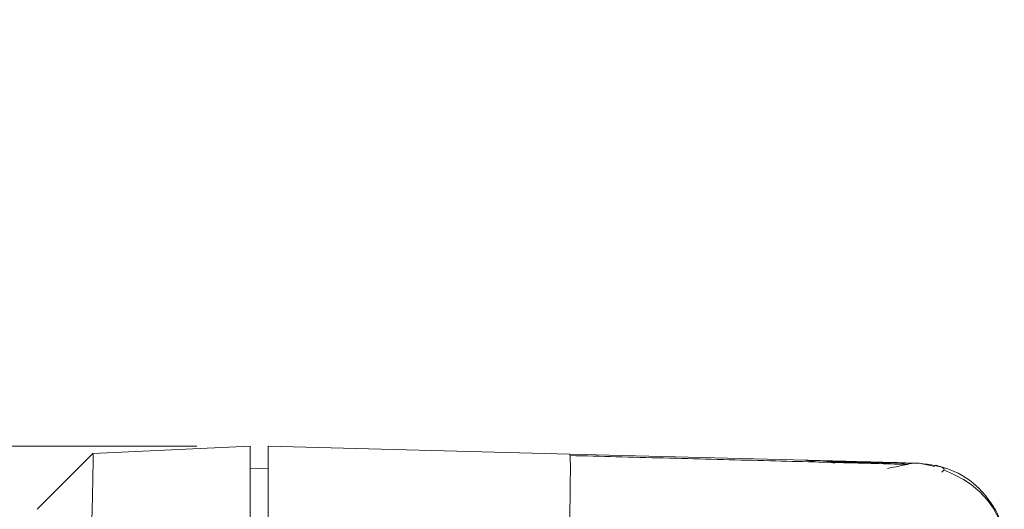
# Model space of a CAD drawing. Header units: millimetres. Extents: x 77 to 844, y 185 to 568.
# Tile 13 of 13: x 787 to 842, y 443 to 471. Entities that reach past the tile are written whole.
import ezdxf

# ---------------------------------------------------------------- set-up
doc = ezdxf.new("R2010")
doc.units = ezdxf.units.MM
doc.header["$LTSCALE"] = 3
doc.styles.add('SLDTEXTSTYLE0', font='TXT', dxfattribs={"width": 0.605})
doc.dimstyles.new('SLDDIMSTYLE4', dxfattribs={"dimtxt": 7.704956, "dimasz": 12, "dimexe": 0, "dimexo": 0.0625, "dimgap": 1.926239, "dimtad": 1, "dimdec": 0, "dimrnd": 1e-09, "dimzin": 12, "dimdsep": 46, "dimtxsty": 'SLDTEXTSTYLE0', "dimsah": 1, "dimcen": 0.09, "dimadec": 0, "dimazin": 3, "dimtfac": 1, "dimtdec": 0, "dimtmove": 0, "dimatfit": 0, "dimfxl": 1, "dimfrac": 2, "dimtolj": 1, "dimtzin": 12, "dimarcsym": 0})

# ---------------------------------------------------------------- blocks, each defined once
blk = doc.blocks.new('*D10')
at = {"color": 7, "linetype": 'Continuous', "lineweight": 0}
for p, q in [((756.448, 446.792), (756.448, 470.792)), ((796.7, 446.792), (753.448, 446.792)), ((756.448, 446.792), (756.448, 420.622)), ((796.7, 420.622), (753.448, 420.622)), ((756.448, 420.622), (756.448, 396.622))]:
    blk.add_line(p, q, dxfattribs=at)
for points in [[(756.448, 446.792), (758.698, 458.792), (754.198, 458.792)], [(756.448, 420.622), (754.198, 408.622), (758.698, 408.622)]]:
    blk.add_solid(points, dxfattribs=at)
at = {"color": 7, "linetype": 'Continuous', "lineweight": 0, "insert": (746.216, 425.309, 0.1), "char_height": 7.9375, "attachment_point": 1, "rotation": 90, "style": 'SLDTEXTSTYLE0'}
blk.add_mtext('26', dxfattribs=at)

msp = doc.modelspace()

# ---------------------------------------------------------------- linework, layer by layer
at = {"color": 7, "linetype": 'Continuous', "lineweight": 0}
for p, q in [((799.7, 446.792), (790.842, 446.384)), ((817.68, 446.349), (800.7, 446.794)), ((790.842, 446.384), (787.7, 443.242)), ((790.842, 446.384), (790.842, 446.384)), ((817.68, 446.349), (817.691, 446.192)), ((831.001, 446), (817.68, 446.349)), ((831.67, 445.899), (830.894, 446.003)), ((831.001, 446), (831.329, 445.96)), ((799.7, 445.548), (800.7, 445.53)), ((836.913, 445.846), (836.34, 445.859)), ((837.331, 445.835), (838.21, 445.646))]:
    msp.add_line(p, q, dxfattribs=at)
at = {"color": 18, "linetype": 'Continuous', "lineweight": 0}
msp.add_line((831.002, 446), (831.001, 446), dxfattribs=at)
at = {"color": 7, "linetype": 'Continuous', "lineweight": 0}
for points, knots in [([(799.7, 446.792), (799.7, 446.791), (799.7, 446.789), (799.7, 446.773), (799.7, 446.748), (799.7, 446.712), (799.7, 446.648), (799.7, 446.537), (799.7, 446.307), (799.7, 445.929), (799.7, 445.346), (799.7, 444.65), (799.7, 443.978), (799.7, 443.391), (799.7, 442.953), (799.7, 442.544), (799.7, 442.169), (799.7, 441.917), (799.7, 441.791)], [0, 0, 0, 0, 0.02904, 0.057922, 0.086706, 0.115452, 0.14422, 0.207143, 0.270048, 0.384808, 0.499951, 0.615033, 0.729897, 0.792758, 0.855771, 0.903677, 0.951661, 1, 1, 1, 1]), ([(800.7, 446.794), (800.7, 446.793), (800.7, 446.791), (800.7, 446.775), (800.7, 446.751), (800.7, 446.716), (800.7, 446.672), (800.7, 446.618), (800.7, 446.555), (800.7, 446.483), (800.7, 446.403), (800.7, 446.314), (800.7, 446.216), (800.7, 446.111), (800.7, 445.998), (800.7, 445.878), (800.7, 445.75), (800.7, 445.616), (800.7, 445.442), (800.7, 445.218), (800.7, 444.935), (800.701, 444.624), (800.701, 444.284), (800.701, 443.917), (800.701, 443.523), (800.701, 443.103), (800.7, 442.661), (800.7, 442.357), (800.7, 442.203)], [0, 0, 0, 0, 0.030151, 0.060206, 0.090165, 0.12003, 0.149799, 0.179473, 0.209052, 0.238536, 0.267924, 0.297218, 0.326416, 0.35552, 0.384529, 0.413443, 0.442262, 0.470986, 0.499616, 0.548292, 0.598698, 0.650834, 0.704701, 0.760299, 0.817627, 0.876687, 0.937478, 1, 1, 1, 1]), ([(790.842, 446.384), (790.843, 446.383), (790.845, 446.381), (790.847, 446.364), (790.849, 446.338), (790.851, 446.301), (790.853, 446.254), (790.853, 446.196), (790.854, 446.128), (790.854, 446.05), (790.854, 445.961), (790.854, 445.864), (790.853, 445.756), (790.852, 445.639), (790.851, 445.513), (790.849, 445.378), (790.847, 445.235), (790.844, 445.083), (790.839, 444.756), (790.826, 444.189), (790.81, 443.503), (790.796, 442.96), (790.786, 442.601), (790.776, 442.215), (790.764, 441.805), (790.756, 441.523), (790.752, 441.378)], [0, 0, 0, 0, 0.029312, 0.058629, 0.087952, 0.117282, 0.146618, 0.175962, 0.205313, 0.234671, 0.264039, 0.293415, 0.3228, 0.352195, 0.3816, 0.411016, 0.440442, 0.469879, 0.499329, 0.620843, 0.749242, 0.794371, 0.842011, 0.892162, 0.944825, 1, 1, 1, 1]), ([(836.671, 445.77), (836.179, 445.783), (835.213, 445.808), (833.182, 445.862), (830.878, 445.922), (828.351, 445.988), (825.702, 446.058), (823.006, 446.128), (820.333, 446.198), (818.559, 446.245), (817.694, 446.267)], [0, 0, 0, 0, 0.143192, 0.281189, 0.413989, 0.541592, 0.663995, 0.781198, 0.8932, 1, 1, 1, 1]), ([(831.001, 446), (830.999, 446), (830.996, 446), (831.01, 446), (830.973, 446.001), (831.286, 445.993), (831.973, 445.975), (833.11, 445.945), (834.537, 445.908), (835.814, 445.874), (836.358, 445.86), (836.566, 445.855)], [0, 0, 0, 0, 0.102032, 0.21924, 0.314727, 0.39953, 0.496427, 0.619668, 0.777805, 0.914952, 1, 1, 1, 1]), ([(800.7, 445.822), (800.7, 445.822), (800.7, 445.794), (800.7, 445.739), (800.7, 445.689), (800.7, 445.615), (800.7, 445.52)], [4.4321002, 4.4321002, 4.4321002, 4.4321002, 4.6284498, 4.6284498, 4.6284498, 4.8090599, 4.8090599, 4.8090599, 4.8090599]), ([(836.34, 445.859), (836.152, 445.864), (835.641, 445.877), (834.477, 445.898), (833.387, 445.912), (832.604, 445.92), (832.094, 445.926), (832.169, 445.912), (832.447, 445.865), (832.586, 445.842)], [0, 0, 0, 0, 0.120725, 0.326454, 0.502417, 0.6486, 0.770372, 0.884835, 1, 1, 1, 1]), ([(837.092, 445.84), (837.017, 445.841), (836.86, 445.844), (836.236, 445.847), (835.562, 445.855), (834.875, 445.872), (834.223, 445.886), (833.49, 445.904), (832.92, 445.908), (832.634, 445.897), (832.667, 445.877), (832.674, 445.873)], [0, 0, 0, 0, 0.139587, 0.29357, 0.411935, 0.510159, 0.605317, 0.720116, 0.853841, 0.971684, 1, 1, 1, 1]), ([(836.905, 445.834), (836.874, 445.823), (836.807, 445.797), (835.989, 445.63), (835.541, 445.539)], [0, 0, 0, 0, 0.451662, 1, 1, 1, 1]), ([(837.331, 445.835), (837.317, 445.835), (837.286, 445.836), (837.036, 445.842), (836.9, 445.846)], [0, 0, 0, 0, 0.456471, 1, 1, 1, 1]), ([(841.922, 442.271), (841.899, 442.42), (841.826, 442.904), (841.376, 443.623), (840.55, 444.659), (839.175, 445.592), (837.925, 445.757), (837.331, 445.835)], [0, 0, 0, 0, 0.072312, 0.234533, 0.397973, 0.713856, 1, 1, 1, 1]), ([(838.615, 445.337), (838.661, 445.379), (838.872, 445.566), (838.51, 445.658), (838.228, 445.73)], [0, 0, 0, 0, 0.2212855, 1, 1, 1, 1]), ([(842.122, 441.719), (842.019, 442.106), (841.813, 442.885), (841.057, 443.963), (840.028, 444.876), (839.149, 445.264), (838.716, 445.456)], [0, 0, 0, 0, 0.250943, 0.50464, 0.756085, 1, 1, 1, 1])]:
    msp.add_open_spline(points, degree=3, knots=knots, dxfattribs=at)
at = {"color": 18, "linetype": 'Continuous', "lineweight": 0}
msp.add_open_spline([(817.691, 446.192), (817.695, 446.157), (817.708, 446.048), (817.708, 445.232), (817.694, 443.901), (817.67, 442.77), (817.658, 442.204)], degree=3, knots=[0, 0, 0, 0, 0.138598, 0.42573, 0.712865, 1, 1, 1, 1], dxfattribs=at)

# ---------------------------------------------------------------- dimensions: what is measured, and where the dimension line sits
at = {"color": 7, "linetype": 'Continuous', "lineweight": 0}
dim = msp.add_linear_dim(base=(756.448, 420.622), p1=(799.7, 446.792), p2=(799.7, 420.622), angle=90, dimstyle='SLDDIMSTYLE4', dxfattribs=at)
dim.commit()
dim.dimension.update_dxf_attribs({"geometry": '*D10', "text_midpoint": (756.448, 434.716), "dimtype": 160})

doc.saveas('drawing.dxf')
